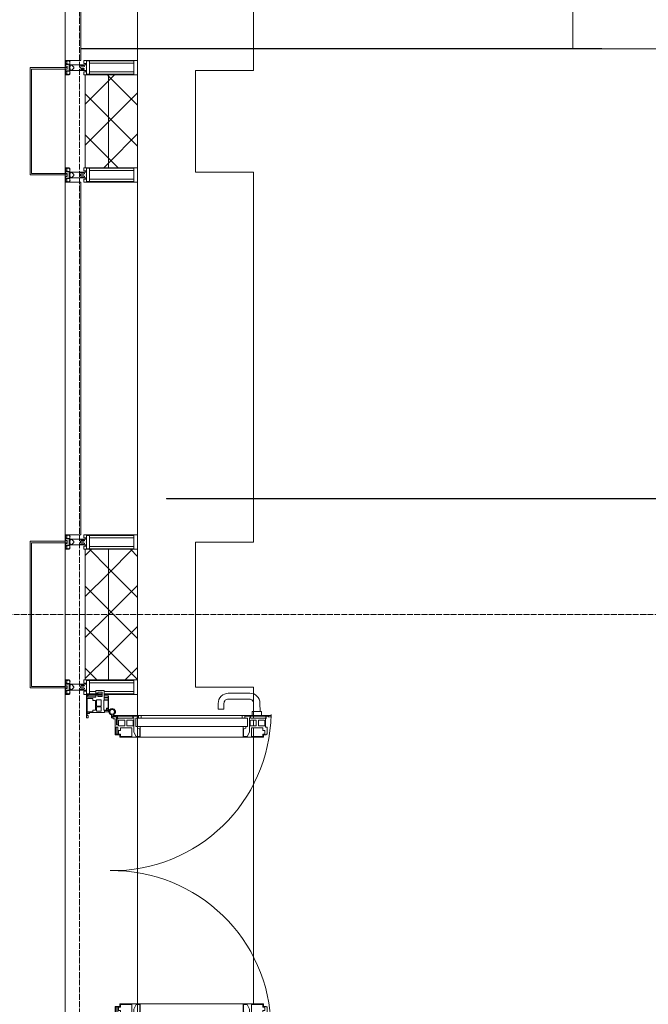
# Model space of a CAD drawing. Header units: millimetres. Extents: x 110168 to 197584, y 7718 to 235556.
# Tile 6 of 42: x 114944 to 117110, y 17457 to 20850. Entities that reach past the tile are written whole.
import ezdxf

# ---------------------------------------------------------------- set-up
doc = ezdxf.new("R2010")
doc.units = ezdxf.units.MM
doc.linetypes.add('ADSK_Линия сетки', pattern=[25, 20, -2.5, 0, -2.5])
doc.linetypes.add('Линия сетки', pattern=[25, 20, -2.5, 0, -2.5])
for name, color, linetype, lineweight in [('Двери', 7, 'Continuous', 18), ('Импосты витража', 7, 'Continuous', 18), ('Колонны', 7, 'Continuous', 18), ('Оси', 7, 'Continuous', 9), ('Панели витража', 7, 'Continuous', 18), ('Перекрытия', 7, 'Continuous', 18), ('Стены', 7, 'Continuous', 18), ('Стены разрез', 7, 'Continuous', 40), ('Стены штриховка', 7, 'Continuous', 40), ('Элементы узлов', 7, 'Continuous', 18)]:
    doc.layers.add(name, color=color, linetype=linetype, lineweight=lineweight)
pattern_1 = [(45, (0, 0), (-70.71068, 70.71068), []), (135, (0, 0), (-70.71068, -70.71068), [])]

# ---------------------------------------------------------------- blocks, each defined once
blk = doc.blocks.new('135_SLK_K4_AR_rvt-1-МКСС_К4_L26_87_900_')
at = {"layer": 'Перекрытия', "color": 253, "true_color": 0xaaaaaa}
for p, q in [((116849.8, 20750), (116849.8, 22250)), ((115749.8, 21950), (115749.8, 20675)), ((118850, 20750), (116849.8, 20750)), ((115749.8, 20675), (115549.8, 20675)), ((115549.8, 20675), (115549.8, 20325)), ((115549.8, 20325), (115749.8, 20325)), ((115749.8, 20325), (115749.8, 19050)), ((115749.8, 19050), (115549.8, 19050)), ((115549.8, 19050), (115549.8, 18550)), ((115549.8, 18550), (115749.8, 18550)), ((115749.8, 18550), (115749.8, 18452.5)), ((115749.8, 18450.4), (115749.8, 18443.4)), ((115749.8, 18436.4), (115749.8, 18416.5)), ((115749.8, 18410.1), (115749.8, 18379.4)), ((115749.8, 18377), (115749.8, 17458))]:
    blk.add_line(p, q, dxfattribs=at)
at = {"layer": 'Стены', "color": 253, "true_color": 0xaaaaaa}
for p, q in [((115155, 20750.4), (116950, 20750.4)), ((116950, 20749.6), (115155, 20749.6)), ((115749.8, 20750.4), (115350, 20750.4)), ((115350, 20749.6), (115749.8, 20749.6)), ((116950, 20750.4), (116849.8, 20750.4)), ((116950, 20749.6), (116950, 20750.4)), ((115749.8, 19200), (115450, 19200)), ((115450, 19200), (118850, 19200)), ((115450, 19199.2), (115450, 19200)), ((115450, 19199.2), (115450, 19200)), ((118850, 19199.2), (115450, 19199.2)), ((115450, 19199.2), (115749.8, 19199.2))]:
    blk.add_line(p, q, dxfattribs=at)
blk = doc.blocks.new('A_PAN_ALU_Door_Double - EXT_1_Double_EQ п-6_1-7495971-МКСС_К4_L26_87_900_')
at = {"layer": 'Двери', "color": 253, "lineweight": 5, "true_color": 0xaaaaaa}
for p, q in [((-535, 610.6), (-535, 710.1)), ((-535, 710.1), (-529.9, 710.1)), ((-535, 610.6), (-535, 710.1)), ((-535, 710.1), (-529.9, 710.1)), ((-532.9, 701.5), (-532.9, 693.6)), ((-531, 701.5), (-532.9, 701.5)), ((-532.9, 701.5), (-532.9, 693.6)), ((-531, 701.5), (-532.9, 701.5)), ((-532.9, 693.6), (-524.2, 693.6)), ((-532.9, 693.6), (-524.2, 693.6)), ((-532.9, 691.9), (-532.9, 639.4)), ((-525.9, 691.9), (-532.9, 691.9)), ((-532.9, 691.9), (-532.9, 639.4)), ((-525.9, 691.9), (-532.9, 691.9)), ((-531, 700.2), (-531, 701.5)), ((-531, 700.2), (-531, 701.5)), ((-529.9, 700.2), (-531, 700.2)), ((-529.9, 700.2), (-531, 700.2)), ((-529.9, 710.1), (-529.9, 700.2)), ((-529.9, 710.1), (-529.9, 700.2)), ((-525.9, 639.4), (-525.9, 691.9)), ((-525.9, 639.4), (-525.9, 691.9)), ((-524.2, 693.6), (-524.2, 690.6)), ((-524.2, 693.6), (-524.2, 690.6)), ((-524.2, 690.6), (-494.8, 690.6)), ((-524.2, 690.6), (-494.8, 690.6)), ((-517.3, 688.8), (-518.9, 686.1)), ((-517.3, 688.8), (-518.9, 686.1)), ((-518.9, 686.1), (-518.9, 667.1)), ((-518.9, 686.1), (-518.9, 667.1)), ((-499, 688.8), (-517.3, 688.8)), ((-499, 688.8), (-517.3, 688.8)), ((-499, 667.1), (-499, 688.8)), ((-499, 667.1), (-499, 688.8)), ((-494.8, 696.1), (-469.8, 696.1)), ((-494.8, 690.6), (-494.8, 696.1)), ((-494.8, 696.1), (-469.8, 696.1)), ((-494.8, 690.6), (-494.8, 696.1)), ((-482.5, 681.7), (-492.6, 681.7)), ((-482.5, 681.7), (-492.6, 681.7)), ((-492.6, 681.7), (-492.6, 642.2)), ((-492.6, 681.7), (-492.6, 642.2)), ((-482.4, 688.4), (-482.5, 681.7)), ((-482.4, 688.4), (-482.5, 681.7)), ((-470, 688.4), (-482.4, 688.4)), ((-470, 688.4), (-482.4, 688.4)), ((-470, 681.8), (-470, 688.4)), ((-470, 681.8), (-470, 688.4)), ((-461.9, 681.8), (-470, 681.8)), ((-461.9, 681.8), (-470, 681.8)), ((-469.8, 696.1), (-469.8, 693.1)), ((-469.8, 696.1), (-469.8, 693.1)), ((-469.8, 693.1), (-468.4, 693.1)), ((-469.8, 693.1), (-468.4, 693.1)), ((-468.4, 693.1), (-468.4, 683.5)), ((-468.4, 693.1), (-468.4, 683.5)), ((-468.4, 683.5), (-459.5, 683.5)), ((-468.4, 683.5), (-459.5, 683.5)), ((-461.9, 642.2), (-461.9, 681.8)), ((-461.9, 642.2), (-461.9, 681.8)), ((-459.5, 683.5), (-459.5, 613.6)), ((-459.5, 683.5), (-459.5, 613.6)), ((468.4, 683.5), (459.5, 683.5)), ((459.5, 683.5), (459.5, 613.6)), ((468.4, 683.5), (459.5, 683.5)), ((459.5, 683.5), (459.5, 613.6)), ((461.8, 642.2), (461.8, 681.8)), ((461.8, 681.8), (470, 681.8)), ((461.8, 642.2), (461.8, 681.8)), ((461.8, 681.8), (470, 681.8)), ((469.8, 693.1), (468.4, 693.1)), ((468.4, 693.1), (468.4, 683.5)), ((469.8, 693.1), (468.4, 693.1)), ((468.4, 693.1), (468.4, 683.5)), ((494.8, 696.1), (469.8, 696.1)), ((469.8, 696.1), (469.8, 693.1)), ((494.8, 696.1), (469.8, 696.1)), ((469.8, 696.1), (469.8, 693.1)), ((470, 681.8), (470, 688.4)), ((470, 688.4), (482.4, 688.4)), ((470, 681.8), (470, 688.4)), ((470, 688.4), (482.4, 688.4)), ((482.4, 688.4), (482.5, 681.7)), ((482.4, 688.4), (482.5, 681.7)), ((482.5, 681.7), (492.6, 681.7)), ((482.5, 681.7), (492.6, 681.7)), ((492.6, 681.7), (492.6, 642.2)), ((492.6, 681.7), (492.6, 642.2)), ((494.8, 690.6), (494.8, 696.1)), ((494.8, 690.6), (494.8, 696.1)), ((524.2, 690.6), (494.8, 690.6)), ((524.2, 690.6), (494.8, 690.6)), ((499, 667.1), (499, 688.8)), ((499, 688.8), (517.3, 688.8)), ((499, 667.1), (499, 688.8)), ((499, 688.8), (517.3, 688.8)), ((517.3, 688.8), (518.9, 686.1)), ((517.3, 688.8), (518.9, 686.1)), ((518.9, 686.1), (518.9, 667.1)), ((518.9, 686.1), (518.9, 667.1)), ((532.9, 693.6), (524.2, 693.6)), ((524.2, 693.6), (524.2, 690.6)), ((532.9, 693.6), (524.2, 693.6)), ((524.2, 693.6), (524.2, 690.6)), ((525.9, 639.4), (525.9, 691.9)), ((525.9, 691.9), (532.9, 691.9)), ((525.9, 639.4), (525.9, 691.9)), ((525.9, 691.9), (532.9, 691.9)), ((535, 710.1), (529.9, 710.1)), ((529.9, 710.1), (529.9, 700.2)), ((535, 710.1), (529.9, 710.1)), ((529.9, 710.1), (529.9, 700.2)), ((529.9, 700.2), (531, 700.2)), ((529.9, 700.2), (531, 700.2)), ((531, 700.2), (531, 701.5)), ((531, 701.5), (532.9, 701.5)), ((531, 700.2), (531, 701.5)), ((531, 701.5), (532.9, 701.5)), ((532.9, 701.5), (532.9, 693.6)), ((532.9, 701.5), (532.9, 693.6)), ((532.9, 691.9), (532.9, 639.4)), ((532.9, 691.9), (532.9, 639.4)), ((535, 610.6), (535, 710.1)), ((535, 610.6), (535, 710.1)), ((-518.9, 667.1), (-499, 667.1)), ((-518.9, 667.1), (-499, 667.1)), ((-518.9, 659.2), (-518.9, 640.2)), ((-499, 659.2), (-518.9, 659.2)), ((-518.9, 659.2), (-518.9, 640.2)), ((-499, 659.2), (-518.9, 659.2)), ((-499, 637.5), (-499, 659.2)), ((-499, 637.5), (-499, 659.2)), ((518.9, 667.1), (499, 667.1)), ((518.9, 667.1), (499, 667.1)), ((499, 659.2), (518.9, 659.2)), ((499, 637.5), (499, 659.2)), ((499, 659.2), (518.9, 659.2)), ((499, 637.5), (499, 659.2)), ((518.9, 659.2), (518.9, 640.2)), ((518.9, 659.2), (518.9, 640.2)), ((-535, 244.2), (-535, 628.6)), ((-532.9, 639.4), (-525.9, 639.4)), ((-532.9, 639.4), (-525.9, 639.4)), ((-532.9, 637.7), (-532.9, 619.7)), ((-526.6, 637.7), (-532.9, 637.7)), ((-532.9, 637.7), (-532.9, 619.7)), ((-526.6, 637.7), (-532.9, 637.7)), ((-532.9, 619.7), (-525.9, 619.7)), ((-532.9, 619.7), (-525.9, 619.7)), ((-526.6, 635.7), (-526.6, 637.7)), ((-526.6, 635.7), (-526.6, 637.7)), ((-477.6, 635.7), (-526.6, 635.7)), ((-477.6, 635.7), (-526.6, 635.7)), ((-525.9, 628.6), (-497.2, 628.6)), ((-525.9, 244.2), (-525.9, 628.6)), ((-525.9, 619.7), (-525.9, 610.6)), ((-525.9, 619.7), (-525.9, 610.6)), ((-518.9, 640.2), (-517.3, 637.5)), ((-518.9, 640.2), (-517.3, 637.5)), ((-517.3, 637.5), (-499, 637.5)), ((-517.3, 637.5), (-499, 637.5)), ((-497.2, 628.6), (-497.2, 244.2)), ((-497.2, 623.2), (-490.6, 623.2)), ((-497.2, 613.6), (-497.2, 623.2)), ((-497.2, 623.2), (-490.6, 623.2)), ((-497.2, 613.6), (-497.2, 623.2)), ((-459.5, 613.6), (-497.2, 613.6)), ((-459.5, 613.6), (-497.2, 613.6)), ((-492.6, 642.2), (-461.9, 642.2)), ((-492.6, 642.2), (-461.9, 642.2)), ((-490.6, 623.2), (-488.3, 617.1)), ((-490.6, 623.2), (-488.3, 617.1)), ((-488.3, 617.1), (-488.3, 615.1)), ((-488.3, 617.1), (-488.3, 615.1)), ((-488.3, 615.1), (-461.8, 615.1)), ((-488.3, 615.1), (-461.8, 615.1)), ((-461.8, 628.1), (-477.6, 635.7)), ((-461.8, 628.1), (-477.6, 635.7)), ((-461.8, 615.1), (-461.8, 628.1)), ((-461.8, 615.1), (-461.8, 628.1)), ((-459.5, 613.6), (-459.5, 259.2)), ((459.5, 613.6), (497.2, 613.6)), ((459.5, 613.6), (497.2, 613.6)), ((459.5, 613.6), (459.5, 259.2)), ((461.8, 628.1), (477.6, 635.7)), ((461.8, 628.1), (477.6, 635.7)), ((461.8, 615.1), (461.8, 628.1)), ((461.8, 615.1), (461.8, 628.1)), ((488.3, 615.1), (461.8, 615.1)), ((488.3, 615.1), (461.8, 615.1)), ((492.6, 642.2), (461.8, 642.2)), ((492.6, 642.2), (461.8, 642.2)), ((477.6, 635.7), (526.6, 635.7)), ((477.6, 635.7), (526.6, 635.7)), ((490.6, 623.2), (488.3, 617.1)), ((490.6, 623.2), (488.3, 617.1)), ((488.3, 617.1), (488.3, 615.1)), ((488.3, 617.1), (488.3, 615.1)), ((497.2, 623.2), (490.6, 623.2)), ((497.2, 623.2), (490.6, 623.2)), ((497.2, 628.6), (497.2, 244.2)), ((525.9, 628.6), (497.2, 628.6)), ((497.2, 613.6), (497.2, 623.2)), ((497.2, 613.6), (497.2, 623.2)), ((517.3, 637.5), (499, 637.5)), ((517.3, 637.5), (499, 637.5)), ((518.9, 640.2), (517.3, 637.5)), ((518.9, 640.2), (517.3, 637.5)), ((532.9, 639.4), (525.9, 639.4)), ((532.9, 639.4), (525.9, 639.4)), ((525.9, 244.2), (525.9, 628.6)), ((532.9, 619.7), (525.9, 619.7)), ((525.9, 619.7), (525.9, 610.6)), ((532.9, 619.7), (525.9, 619.7)), ((525.9, 619.7), (525.9, 610.6)), ((526.6, 635.7), (526.6, 637.7)), ((526.6, 637.7), (532.9, 637.7)), ((526.6, 635.7), (526.6, 637.7)), ((526.6, 637.7), (532.9, 637.7)), ((532.9, 637.7), (532.9, 619.7)), ((532.9, 637.7), (532.9, 619.7)), ((535, 244.2), (535, 628.6)), ((-525.9, 610.6), (-535, 610.6)), ((-525.9, 610.6), (-535, 610.6)), ((525.9, 610.6), (535, 610.6)), ((525.9, 610.6), (535, 610.6)), ((-535, 262.2), (-525.9, 262.2)), ((-535, 164.2), (-535, 262.2)), ((-532.9, 253.1), (-532.9, 235.1)), ((-525.9, 253.1), (-532.9, 253.1)), ((-525.9, 262.2), (-525.9, 253.1)), ((-525.9, 244.2), (-497.2, 244.2)), ((-497.2, 259.2), (-459.5, 259.2)), ((-497.2, 249.6), (-497.2, 259.2)), ((-490.6, 249.6), (-497.2, 249.6)), ((-488.3, 255.7), (-490.6, 249.6)), ((-488.3, 257.7), (-488.3, 255.7)), ((-461.8, 257.7), (-488.3, 257.7)), ((-477.6, 237), (-461.8, 244.7)), ((-461.8, 244.7), (-461.8, 257.7)), ((-459.5, 259.2), (-459.5, 189.3)), ((497.2, 259.2), (459.5, 259.2)), ((459.5, 259.2), (459.5, 189.3)), ((461.8, 244.7), (461.8, 257.7)), ((461.8, 257.7), (488.3, 257.7)), ((477.6, 237), (461.8, 244.7)), ((488.3, 257.7), (488.3, 255.7)), ((488.3, 255.7), (490.6, 249.6)), ((490.6, 249.6), (497.2, 249.6)), ((497.2, 249.6), (497.2, 259.2)), ((525.9, 244.2), (497.2, 244.2)), ((535, 262.2), (525.9, 262.2)), ((525.9, 262.2), (525.9, 253.1)), ((525.9, 253.1), (532.9, 253.1)), ((532.9, 253.1), (532.9, 235.1)), ((535, 164.2), (535, 262.2)), ((-532.9, 235.1), (-526.6, 235.1)), ((-532.9, 233.4), (-532.9, 180.9)), ((-525.9, 233.4), (-532.9, 233.4)), ((-526.6, 237), (-477.6, 237)), ((-526.6, 235.1), (-526.6, 237)), ((-525.9, 180.9), (-525.9, 233.4)), ((-517.3, 235.3), (-518.9, 232.6)), ((-518.9, 232.6), (-518.9, 213.6)), ((-518.9, 213.6), (-499, 213.6)), ((-518.9, 205.7), (-518.9, 186.7)), ((-499, 205.7), (-518.9, 205.7)), ((-499, 235.3), (-517.3, 235.3)), ((-499, 213.6), (-499, 235.3)), ((-499, 184), (-499, 205.7)), ((-492.6, 230.6), (-492.6, 191)), ((-461.9, 230.6), (-492.6, 230.6)), ((-461.9, 191), (-461.9, 230.6)), ((461.8, 191), (461.8, 230.6)), ((461.8, 230.6), (492.6, 230.6)), ((526.6, 237), (477.6, 237)), ((492.6, 230.6), (492.6, 191)), ((499, 213.6), (499, 235.3)), ((499, 235.3), (517.3, 235.3)), ((518.9, 213.6), (499, 213.6)), ((499, 205.7), (518.9, 205.7)), ((499, 184), (499, 205.7)), ((517.3, 235.3), (518.9, 232.6)), ((518.9, 232.6), (518.9, 213.6)), ((518.9, 205.7), (518.9, 186.7)), ((525.9, 233.4), (532.9, 233.4)), ((525.9, 180.9), (525.9, 233.4)), ((526.6, 235.1), (526.6, 237)), ((532.9, 235.1), (526.6, 235.1)), ((532.9, 233.4), (532.9, 180.9)), ((-532.9, 180.9), (-525.9, 180.9)), ((-532.9, 179.2), (-532.9, 164.2)), ((-524.2, 179.2), (-532.9, 179.2)), ((-529.9, 164.2), (-529.9, 174.5)), ((-526.8, 177.5), (-502.6, 177.5)), ((-524.2, 182.2), (-524.2, 179.2)), ((-502.6, 182.2), (-524.2, 182.2)), ((-523.7, 173.3), (-523.7, 165.6)), ((-468.4, 173.3), (-523.7, 173.3)), ((-518.9, 186.7), (-517.3, 184)), ((-517.3, 184), (-499, 184)), ((-502.6, 177.5), (-502.6, 182.2)), ((-494.8, 182.2), (-494.8, 176.7)), ((-469.8, 182.2), (-494.8, 182.2)), ((-494.8, 176.7), (-469.8, 176.7)), ((-492.6, 191), (-482.5, 191)), ((-482.5, 191), (-482.4, 184.4)), ((-482.4, 184.4), (-470, 184.4)), ((-470, 191), (-461.9, 191)), ((-470, 184.4), (-470, 191)), ((-469.8, 176.7), (-469.8, 182.2)), ((-468.4, 189.3), (-468.4, 173.3)), ((-459.5, 189.3), (-468.4, 189.3)), ((459.5, 189.3), (468.4, 189.3)), ((470, 191), (461.8, 191)), ((468.4, 189.3), (468.4, 173.3)), ((468.4, 173.3), (523.7, 173.3)), ((469.8, 182.2), (494.8, 182.2)), ((469.8, 176.7), (469.8, 182.2)), ((494.8, 176.7), (469.8, 176.7)), ((470, 184.4), (470, 191)), ((482.4, 184.4), (470, 184.4)), ((482.5, 191), (482.4, 184.4)), ((492.6, 191), (482.5, 191)), ((494.8, 182.2), (494.8, 176.7)), ((517.3, 184), (499, 184)), ((502.6, 177.5), (502.6, 182.2)), ((502.6, 182.2), (524.2, 182.2)), ((526.8, 177.5), (502.6, 177.5)), ((518.9, 186.7), (517.3, 184)), ((523.7, 173.3), (523.7, 165.6)), ((524.2, 182.2), (524.2, 179.2)), ((524.2, 179.2), (532.9, 179.2)), ((532.9, 180.9), (525.9, 180.9)), ((529.9, 164.2), (529.9, 174.5)), ((532.9, 179.2), (532.9, 164.2)), ((-526.4, 160.7), (-536.6, 160.7)), ((-532.9, 164.2), (-529.9, 164.2)), ((-526.4, 165.6), (-526.4, 160.7)), ((-523.7, 165.6), (-526.4, 165.6)), ((523.7, 165.6), (526.4, 165.6)), ((526.4, 165.6), (526.4, 160.7)), ((526.4, 160.7), (536.6, 160.7)), ((532.9, 164.2), (529.9, 164.2))]:
    blk.add_line(p, q, dxfattribs=at)
at = {"layer": 'Двери', "lineweight": 5}
for p, q in [((-548.9, 672.9), (-577.7, 671.9)), ((-575.8, 650), (-548.9, 649)), ((-548.9, 674.8), (-548.9, 647.2)), ((-534.9, 677.3), (-546.4, 677.3)), ((-546.4, 644.8), (-534.9, 644.8)), ((534.9, 677.3), (546.4, 677.3)), ((546.4, 644.8), (534.9, 644.8)), ((548.9, 674.8), (548.9, 647.2)), ((548.9, 672.9), (577.7, 671.9)), ((575.8, 650), (548.9, 649)), ((-611.4, 636.9), (-611.4, 562.8)), ((-591.4, 562.8), (-591.4, 635)), ((591.4, 562.8), (591.4, 635)), ((611.4, 636.9), (611.4, 562.8)), ((-556.4, 547.8), (-576.4, 547.8)), ((-556.4, 527.8), (-556.4, 547.8)), ((556.4, 527.8), (556.4, 547.8)), ((556.4, 547.8), (576.3, 547.8)), ((-576.4, 527.8), (-556.4, 527.8)), ((576.3, 527.8), (556.4, 527.8))]:
    blk.add_line(p, q, dxfattribs=at)
at = {"layer": 'Двери', "color": 254, "lineweight": 5, "true_color": 0xd4d4d4}
for centre, start, end in [((-547.5, 162.6), 359.2653, 89.0204), ((547.5, 162.6), 90.9796, 180.7347)]:
    blk.add_arc(centre, 547.5, start, end, dxfattribs=at)
at = {"layer": 'Двери', "lineweight": 5}
for centre, radius, start, end in [((-576.4, 636.9), 35, 92.1945, 180), ((-576.4, 635), 15, 87.8056, 180), ((-546.4, 674.8), 2.5, 90, 180), ((-546.4, 647.2), 2.5, 180, 270), ((546.4, 674.8), 2.5, 360, 90), ((546.4, 647.2), 2.5, 270, 360), ((576.3, 635), 15, 0, 92.1944), ((576.3, 636.9), 35, 360, 87.8055), ((-576.4, 562.8), 35, 180, 270), ((-576.4, 562.8), 15, 180, 270), ((576.3, 562.8), 35, 270, 360), ((576.3, 562.8), 15, 270, 360)]:
    blk.add_arc(centre, radius, start, end, dxfattribs=at)
at = {"layer": 'Двери', "color": 253, "lineweight": 5, "true_color": 0xaaaaaa}
for centre, radius, start, end in [((-547.5, 162.7), 11, 16.047, 350.0284), ((-547.5, 162.6), 8, 90, 270), ((-547.5, 162.6), 8, 270, 90), ((-526.8, 174.5), 3, 90, 180), ((526.8, 174.5), 3, 360, 90), ((547.5, 162.7), 11, 189.9716, 163.953), ((547.5, 162.6), 8, 90, 270), ((547.5, 162.6), 8, 270, 90), ((-535, 166.3), 2.03, 196.0721, 270), ((535, 166.3), 2.03, 270, 343.9279)]:
    blk.add_arc(centre, radius, start, end, dxfattribs=at)
at = {"layer": 'Панели витража', "color": 253, "lineweight": 5, "true_color": 0xaaaaaa}
for p, q in [((-551.5, 150), (-602.5, 150)), ((-602.5, 150), (-602.5, 148.5)), ((-602.5, 148.5), (-597.1, 148.5)), ((-602.5, 148.5), (-602.5, 135.1)), ((-597.1, 148.5), (-597.1, 135.1)), ((-595.5, 134.5), (-595.5, 148.2)), ((-595.5, 148.2), (-588.5, 148.2)), ((-588.5, 148.2), (-588.5, 134.5)), ((-587.1, 134.2), (-587.1, 148.4)), ((-587.1, 148.4), (-560.1, 148.4)), ((-560.1, 148.4), (-560.1, 142.8)), ((-560.1, 142.8), (-553.1, 142.8)), ((-558.8, 148.7), (-552.8, 148.7)), ((-558.8, 144.4), (-558.8, 148.7)), ((-552.8, 144.4), (-558.8, 144.4)), ((-553.1, 142.8), (-553.1, 134.2)), ((-552.8, 148.7), (-552.8, 144.4)), ((-551.5, 136.5), (-551.5, 150)), ((-547.5, 150), (-551.5, 150)), ((-544.5, 136.5), (-551.5, 136.5)), ((-547.5, 136.5), (-547.5, 150)), ((-544.5, 84.8), (-544.5, 136.5)), ((551.5, 136.5), (544.5, 136.5)), ((544.5, 136.5), (544.5, 84.8)), ((547.5, 150), (547.5, 136.5)), ((551.5, 150), (547.5, 150)), ((602.5, 150), (551.5, 150)), ((551.5, 150), (551.5, 136.5)), ((552.8, 144.4), (552.8, 148.7)), ((552.8, 148.7), (558.8, 148.7)), ((558.8, 144.4), (552.8, 144.4)), ((553.1, 134.2), (553.1, 142.8)), ((553.1, 142.8), (560.1, 142.8)), ((558.8, 148.7), (558.8, 144.4)), ((560.1, 142.8), (560.1, 148.4)), ((560.1, 148.4), (587.1, 148.4)), ((587.1, 148.4), (587.1, 134.2)), ((588.5, 148.2), (595.5, 148.2)), ((588.5, 134.5), (588.5, 148.2)), ((595.5, 148.2), (595.5, 134.5)), ((597.1, 135.1), (597.1, 148.5)), ((597.1, 148.5), (602.5, 148.5)), ((602.5, 148.5), (602.5, 150)), ((602.5, 135.1), (602.5, 148.5)), ((-597.1, 135.1), (-620.5, 135.1)), ((-620.5, 135.1), (-620.5, 106.6)), ((-620.5, 106.6), (-611.5, 106.6)), ((-615.4, 113.4), (-615.4, 128.4)), ((-615.4, 128.4), (-600.4, 128.4)), ((-600.4, 113.4), (-615.4, 113.4)), ((-611.5, 106.6), (-611.5, 110.1)), ((-611.5, 110.1), (-604.5, 110.1)), ((-604.5, 110.1), (-604.5, 106.6)), ((-604.5, 106.6), (-597.5, 106.6)), ((-602.5, 128.4), (-602.5, 113.4)), ((-602.5, 106.6), (-602.5, 76.7)), ((-600.4, 128.4), (-600.4, 113.4)), ((-597.5, 106.6), (-597.5, 76.7)), ((-588.5, 134.5), (-595.5, 134.5)), ((-589.1, 108.8), (-589.1, 125)), ((-589.1, 125), (-566.4, 125)), ((-566.4, 108.8), (-589.1, 108.8)), ((-553.1, 134.2), (-587.1, 134.2)), ((-586.5, 95.5), (-586.5, 105)), ((-586.5, 105), (-553.3, 105)), ((-566.4, 125), (-566.4, 108.8)), ((-564.2, 108.8), (-564.2, 125)), ((-564.2, 125), (-549.9, 125)), ((-549.9, 108.8), (-564.2, 108.8)), ((-553.3, 105), (-553.3, 95.5)), ((-549.9, 125), (-549.9, 108.8)), ((549.9, 125), (564.2, 125)), ((549.9, 108.8), (549.9, 125)), ((564.2, 108.8), (549.9, 108.8)), ((587.1, 134.2), (553.1, 134.2)), ((553.3, 95.5), (553.3, 105)), ((553.3, 105), (586.5, 105)), ((564.2, 125), (564.2, 108.8)), ((566.4, 125), (589.1, 125)), ((566.4, 108.8), (566.4, 125)), ((589.1, 108.8), (566.4, 108.8)), ((586.5, 105), (586.5, 95.5)), ((595.5, 134.5), (588.5, 134.5)), ((589.1, 125), (589.1, 108.8)), ((620.5, 135.1), (597.1, 135.1)), ((597.5, 76.7), (597.5, 106.6)), ((597.5, 106.6), (604.5, 106.6)), ((600.4, 128.4), (615.4, 128.4)), ((600.4, 113.4), (600.4, 128.4)), ((615.4, 113.4), (600.4, 113.4)), ((602.5, 113.4), (602.5, 128.4)), ((602.5, 76.7), (602.5, 106.6)), ((604.5, 106.6), (604.5, 110.1)), ((604.5, 110.1), (611.5, 110.1)), ((611.5, 110.1), (611.5, 106.6)), ((611.5, 106.6), (620.5, 106.6)), ((615.4, 128.4), (615.4, 113.4)), ((620.5, 106.6), (620.5, 135.1)), ((-604, 79.5), (-605.5, 79.5)), ((-605.5, 79.5), (-605.5, 74.5)), ((-605.5, 74.5), (-526.5, 74.5)), ((-604, 76.7), (-604, 79.5)), ((-597.5, 76.7), (-604, 76.7)), ((-593.7, 76.3), (-593.7, 95.5)), ((-593.7, 95.5), (-586.5, 95.5)), ((-543.2, 76.3), (-593.7, 76.3)), ((-553.3, 95.5), (-547, 95.5)), ((-547.5, 76.2), (-547.5, 95.5)), ((-547, 95.5), (-547, 89)), ((-547, 89), (-546.2, 88.2)), ((-546.2, 88.2), (-546.2, 83.1)), ((-546.2, 83.1), (-543.2, 83.1)), ((-541.5, 84.8), (-544.5, 84.8)), ((-543.2, 83.1), (-543.2, 76.3)), ((-541.5, 76.5), (-541.5, 84.8)), ((-535.1, 76.5), (-541.5, 76.5)), ((-526.5, 79.5), (-535.1, 79.5)), ((-535.1, 79.5), (-535.1, 76.5)), ((-526.5, 74.5), (-526.5, 79.5)), ((535.1, 79.5), (526.5, 79.5)), ((526.5, 79.5), (526.5, 74.5)), ((526.5, 74.5), (605.5, 74.5)), ((535.1, 76.5), (535.1, 79.5)), ((541.5, 76.5), (535.1, 76.5)), ((544.5, 84.8), (541.5, 84.8)), ((541.5, 84.8), (541.5, 76.5)), ((543.2, 76.3), (543.2, 83.1)), ((543.2, 83.1), (546.2, 83.1)), ((593.7, 76.3), (543.2, 76.3)), ((546.2, 88.2), (547, 89)), ((546.2, 83.1), (546.2, 88.2)), ((547, 89), (547, 95.5)), ((547, 95.5), (553.3, 95.5)), ((547.5, 95.5), (547.5, 76.2)), ((586.5, 95.5), (593.7, 95.5)), ((593.7, 95.5), (593.7, 76.3)), ((604, 76.7), (597.5, 76.7)), ((605.5, 79.5), (604, 79.5)), ((604, 79.5), (604, 76.7)), ((605.5, 74.5), (605.5, 79.5))]:
    blk.add_line(p, q, dxfattribs=at)
blk = doc.blocks.new('Rectangular Mullion - R_StandardFrame_50Wx250H-5814808-МКСС_К4_L26_87_900_')
at = {"layer": 'Импосты витража', "color": 253, "lineweight": 5, "true_color": 0xaaaaaa}
for p, q in [((115100, 21952.5), (115100, 22447.5)), ((115350, 22425), (115350, 22450)), ((115350, 21950), (115350, 21975))]:
    blk.add_line(p, q, dxfattribs=at)
blk = doc.blocks.new('Rectangular Mullion - 50Wx250H-2623690-МКСС_К4_L26_87_900_')
at = {"layer": 'Элементы узлов', "color": 253, "lineweight": 5, "true_color": 0xaaaaaa}
for p, q in [((-25, 65.2), (-25, 250)), ((-25, 250), (0, 250)), ((25, 250), (0, 250)), ((25, 65.2), (25, 250)), ((-23, 237.3), (0, 237.3)), ((-23, 237.3), (-23, 73.6)), ((-14.9, 84), (-14.9, 237.3)), ((23, 237.3), (0, 237.3)), ((14.9, 84), (14.9, 237.3)), ((23, 237.3), (23, 73.6)), ((0, 84), (-23, 84)), ((-0.5, 73.6), (-23, 73.6)), ((-14, 71.3), (-14, 65.2)), ((-10, 71.3), (-14, 71.3)), ((-10, 53), (-10, 71.3)), ((0, 84), (23, 84)), ((0.5, 73.6), (23, 73.6)), ((10, 71.3), (14, 71.3)), ((10, 53), (10, 71.3)), ((14, 71.3), (14, 65.2)), ((-14, 65.2), (-25, 65.2)), ((-8.7, 53), (-10, 53)), ((-10, 53), (-10, 17)), ((-8.7, 53), (-7, 54.7)), ((-7, 65.2), (-5.9, 67.3)), ((-7, 65.2), (-7, 54.7)), ((-4.1, 67.3), (-5.9, 67.3)), ((-4.1, 67.3), (-2.9, 65.1)), ((-2.9, 65.1), (-2.9, 54.6)), ((-1.3, 53), (-2.9, 54.6)), ((0, 53), (-1.3, 53)), ((0, 53), (1.3, 53)), ((1.3, 53), (2.9, 54.6)), ((4.1, 67.3), (2.9, 65.1)), ((2.9, 65.1), (2.9, 54.6)), ((4.1, 67.3), (5.9, 67.3)), ((7, 65.2), (5.9, 67.3)), ((7, 65.2), (7, 54.7)), ((8.7, 53), (7, 54.7)), ((8.7, 53), (10, 53)), ((10, 53), (10, 17)), ((14, 65.2), (25, 65.2)), ((-23.8, 14.6), (-25, 14.2)), ((-25, 0), (-25, 14.2)), ((-22.3, 17), (-23.8, 17)), ((-23.8, 17), (-23.8, 14.6)), ((-22.5, 10.6), (-23.8, 14.6)), ((-22.5, 10.6), (-23.7, 9.9)), ((-23.7, 1.3), (-23.7, 9.9)), ((-23.7, 1.3), (-11.8, 1.3)), ((-23.2, 10.2), (-22.5, 8)), ((-22.5, 8), (-22.5, 4.5)), ((-21.3, 4.5), (-22.5, 4.5)), ((-22.3, 17), (-22.3, 16)), ((-22.3, 16), (-21.3, 16)), ((-19, 17.6), (-21.3, 16)), ((-21.3, 4.5), (-21.3, 6.5)), ((-21.3, 6.5), (-14.2, 6.5)), ((-18.4, 16.6), (-19, 17.6)), ((-7.4, 16.6), (-18.4, 16.6)), ((-14.2, 6.5), (-14.2, 4.5)), ((-13.2, 4.5), (-14.2, 4.5)), ((-13.2, 4.5), (-12.2, 7.2)), ((-12.7, 7.6), (-11.3, 11.4)), ((-12.7, 7.6), (-11.8, 6.9)), ((-12.2, 9), (-12.2, 14.8)), ((-12.2, 14.8), (0, 14.8)), ((-11.8, 1.3), (-11.8, 6.9)), ((-10.5, 11.2), (-11.3, 11.4)), ((-10.5, 1.5), (-10.5, 11.2)), ((-4.8, 1.5), (-10.5, 1.5)), ((-10, 17), (-7.5, 17)), ((-8.5, 23), (-1.5, 30)), ((-8.5, 18.5), (-8.5, 23)), ((-7.5, 18.5), (-8.5, 18.5)), ((-7.5, 17), (-7.5, 18.5)), ((-7.4, 18), (-7.4, 16.6)), ((-2.6, 18), (-7.4, 18)), ((0, 8), (-4.8, 8)), ((-4.8, 1.5), (-4.8, 8)), ((-2.6, 18), (-2.6, 16.8)), ((-2.6, 16.8), (0, 16.8)), ((-1.5, 30), (0, 30)), ((1.5, 30), (0, 30)), ((2.6, 16.8), (0, 16.8)), ((0, 14.8), (0, 16.8)), ((0, 14.8), (0, 16.8)), ((12.2, 14.8), (0, 14.8)), ((0, 0), (0, 8)), ((0, 8), (4.8, 8)), ((0, 0), (0, 8)), ((8.5, 23), (1.5, 30)), ((2.6, 18), (2.6, 16.8)), ((2.6, 18), (7.4, 18)), ((4.8, 1.5), (4.8, 8)), ((4.8, 1.5), (10.5, 1.5)), ((7.4, 18), (7.4, 16.6)), ((7.4, 16.6), (18.4, 16.6)), ((7.5, 18.5), (8.5, 18.5)), ((7.5, 17), (7.5, 18.5)), ((10, 17), (7.5, 17)), ((8.5, 18.5), (8.5, 23)), ((10.5, 11.2), (11.3, 11.4)), ((10.5, 1.5), (10.5, 11.2)), ((12.7, 7.6), (11.3, 11.4)), ((12.7, 7.6), (11.8, 6.9)), ((11.8, 1.3), (11.8, 6.9)), ((23.7, 1.3), (11.8, 1.3)), ((12.2, 9), (12.2, 14.8)), ((13.2, 4.5), (12.2, 7.2)), ((13.2, 4.5), (14.2, 4.5)), ((21.3, 6.5), (14.2, 6.5)), ((14.2, 6.5), (14.2, 4.5)), ((18.4, 16.6), (19, 17.6)), ((19, 17.6), (21.3, 16)), ((22.3, 16), (21.3, 16)), ((21.3, 4.5), (21.3, 6.5)), ((21.3, 4.5), (22.5, 4.5)), ((22.3, 17), (22.3, 16)), ((22.3, 17), (23.8, 17)), ((22.5, 10.6), (23.8, 14.6)), ((22.5, 10.6), (23.7, 9.9)), ((23.2, 10.2), (22.5, 8)), ((22.5, 8), (22.5, 4.5)), ((23.7, 1.3), (23.7, 9.9)), ((23.8, 17), (23.8, 14.6)), ((23.8, 14.6), (25, 14.2)), ((25, 0), (25, 14.2)), ((-25, 0), (0, 0)), ((25, 0), (0, 0))]:
    blk.add_line(p, q, dxfattribs=at)
for centre, start, end in [((-0.5, 73.1), 360, 90), ((0.5, 73.1), 90, 180)]:
    blk.add_arc(centre, 0.5, start, end, dxfattribs=at)
blk = doc.blocks.new('Rectangular Mullion - 50Wx250H-V43-МКСС_К4_L26_87_900_')
at = {"layer": 'Элементы узлов', "color": 253, "lineweight": 5, "true_color": 0xaaaaaa}
for p, q in [((-25, 65.2), (-25, 250)), ((-25, 250), (0, 250)), ((25, 250), (0, 250)), ((25, 135.1), (25, 250)), ((-23, 237.3), (0, 237.3)), ((-23, 237.3), (-23, 73.6)), ((-14.9, 84), (-14.9, 237.3)), ((23, 237.3), (0, 237.3)), ((14.9, 135.1), (14.9, 237.3)), ((23, 237.3), (23, 135.1)), ((14.9, 84), (14.9, 106.6)), ((23, 128.4), (23, 113.4)), ((23, 110.1), (23, 73.6)), ((25, 113.4), (25, 128.4)), ((25, 65.2), (25, 110.1)), ((0, 84), (-23, 84)), ((-0.5, 73.6), (-23, 73.6)), ((-14, 71.3), (-14, 65.2)), ((-10, 71.3), (-14, 71.3)), ((-10, 53), (-10, 71.3)), ((0, 84), (23, 84)), ((0.5, 73.6), (23, 73.6)), ((10, 71.3), (14, 71.3)), ((10, 53), (10, 71.3)), ((14, 71.3), (14, 65.2)), ((-14, 65.2), (-25, 65.2)), ((-8.7, 53), (-10, 53)), ((-10, 53), (-10, 17)), ((-8.7, 53), (-7, 54.7)), ((-7, 65.2), (-5.9, 67.3)), ((-7, 65.2), (-7, 54.7)), ((-4.1, 67.3), (-5.9, 67.3)), ((-4.1, 67.3), (-2.9, 65.1)), ((-2.9, 65.1), (-2.9, 54.6)), ((-1.3, 53), (-2.9, 54.6)), ((0, 53), (-1.3, 53)), ((0, 53), (1.3, 53)), ((1.3, 53), (2.9, 54.6)), ((4.1, 67.3), (2.9, 65.1)), ((2.9, 65.1), (2.9, 54.6)), ((4.1, 67.3), (5.9, 67.3)), ((7, 65.2), (5.9, 67.3)), ((7, 65.2), (7, 54.7)), ((8.7, 53), (7, 54.7)), ((8.7, 53), (10, 53)), ((10, 53), (10, 17)), ((14, 65.2), (25, 65.2)), ((-23.8, 14.6), (-25, 14.2)), ((-25, 0), (-25, 14.2)), ((-22.3, 17), (-23.8, 17)), ((-23.8, 17), (-23.8, 14.6)), ((-22.5, 10.6), (-23.8, 14.6)), ((-22.5, 10.6), (-23.7, 9.9)), ((-23.7, 1.3), (-23.7, 9.9)), ((-23.7, 1.3), (-11.8, 1.3)), ((-23.2, 10.2), (-22.5, 8)), ((-22.5, 8), (-22.5, 4.5)), ((-21.3, 4.5), (-22.5, 4.5)), ((-22.3, 17), (-22.3, 16)), ((-22.3, 16), (-21.3, 16)), ((-19, 17.6), (-21.3, 16)), ((-21.3, 4.5), (-21.3, 6.5)), ((-21.3, 6.5), (-14.2, 6.5)), ((-18.4, 16.6), (-19, 17.6)), ((-7.4, 16.6), (-18.4, 16.6)), ((-14.2, 6.5), (-14.2, 4.5)), ((-13.2, 4.5), (-14.2, 4.5)), ((-13.2, 4.5), (-12.2, 7.2)), ((-12.7, 7.6), (-11.3, 11.4)), ((-12.7, 7.6), (-11.8, 6.9)), ((-12.2, 9), (-12.2, 14.8)), ((-12.2, 14.8), (0, 14.8)), ((-11.8, 1.3), (-11.8, 6.9)), ((-10.5, 11.2), (-11.3, 11.4)), ((-10.5, 1.5), (-10.5, 11.2)), ((-4.8, 1.5), (-10.5, 1.5)), ((-10, 17), (-7.5, 17)), ((-8.5, 23), (-1.5, 30)), ((-8.5, 18.5), (-8.5, 23)), ((-7.5, 18.5), (-8.5, 18.5)), ((-7.5, 17), (-7.5, 18.5)), ((-7.4, 18), (-7.4, 16.6)), ((-2.6, 18), (-7.4, 18)), ((0, 8), (-4.8, 8)), ((-4.8, 1.5), (-4.8, 8)), ((-2.6, 18), (-2.6, 16.8)), ((-2.6, 16.8), (0, 16.8)), ((-1.5, 30), (0, 30)), ((1.5, 30), (0, 30)), ((2.6, 16.8), (0, 16.8)), ((0, 14.8), (0, 16.8)), ((0, 14.8), (0, 16.8)), ((12.2, 14.8), (0, 14.8)), ((0, 0), (0, 8)), ((0, 8), (4.8, 8)), ((0, 0), (0, 8)), ((8.5, 23), (1.5, 30)), ((2.6, 18), (2.6, 16.8)), ((2.6, 18), (7.4, 18)), ((4.8, 1.5), (4.8, 8)), ((4.8, 1.5), (10.5, 1.5)), ((7.4, 18), (7.4, 16.6)), ((7.4, 16.6), (18.4, 16.6)), ((7.5, 18.5), (8.5, 18.5)), ((7.5, 17), (7.5, 18.5)), ((10, 17), (7.5, 17)), ((8.5, 18.5), (8.5, 23)), ((10.5, 11.2), (11.3, 11.4)), ((10.5, 1.5), (10.5, 11.2)), ((12.7, 7.6), (11.3, 11.4)), ((12.7, 7.6), (11.8, 6.9)), ((11.8, 1.3), (11.8, 6.9)), ((23.7, 1.3), (11.8, 1.3)), ((12.2, 9), (12.2, 14.8)), ((13.2, 4.5), (12.2, 7.2)), ((13.2, 4.5), (14.2, 4.5)), ((21.3, 6.5), (14.2, 6.5)), ((14.2, 6.5), (14.2, 4.5)), ((18.4, 16.6), (19, 17.6)), ((19, 17.6), (21.3, 16)), ((22.3, 16), (21.3, 16)), ((21.3, 4.5), (21.3, 6.5)), ((21.3, 4.5), (22.5, 4.5)), ((22.3, 17), (22.3, 16)), ((22.3, 17), (23.8, 17)), ((22.5, 10.6), (23.8, 14.6)), ((22.5, 10.6), (23.7, 9.9)), ((23.2, 10.2), (22.5, 8)), ((22.5, 8), (22.5, 4.5)), ((23.7, 1.3), (23.7, 9.9)), ((23.8, 17), (23.8, 14.6)), ((23.8, 14.6), (25, 14.2)), ((25, 0), (25, 14.2)), ((-25, 0), (0, 0)), ((25, 0), (0, 0))]:
    blk.add_line(p, q, dxfattribs=at)
for centre, start, end in [((-0.5, 73.1), 360, 90), ((0.5, 73.1), 90, 180)]:
    blk.add_arc(centre, 0.5, start, end, dxfattribs=at)
blk = doc.blocks.new('System Panel - A_PAN_Glass-7493421-МКСС_К4_L26_87_900_')
at = {"layer": 'Панели витража', "color": 253, "lineweight": 5, "true_color": 0xaaaaaa}
for p, q in [((607.5, 55), (-607.5, 55)), ((-607.5, 55), (-607.5, 0)), ((607.5, 0), (607.5, 55)), ((-607.5, 0), (607.5, 0))]:
    blk.add_line(p, q, dxfattribs=at)
blk = doc.blocks.new('Rectangular Mullion - R_StandardFrame_50Wx250H-V45-МКСС_К4_L26_87_900_')
at = {"layer": 'Импосты витража', "color": 253, "lineweight": 5, "true_color": 0xaaaaaa}
for p, q in [((115100, 27820), (115100, 28180)), ((115350, 28160), (115350, 28185)), ((115350, 27815), (115350, 27840))]:
    blk.add_line(p, q, dxfattribs=at)
blk = doc.blocks.new('System Panel - A_PAN_Glass-7492433-МКСС_К4_L26_87_900_')
at = {"layer": 'Панели витража', "color": 253, "lineweight": 5, "true_color": 0xaaaaaa}
for p, q in [((607.5, 55), (-607.5, 55)), ((-607.5, 55), (-607.5, 0)), ((607.5, 0), (607.5, 55)), ((-607.5, 0), (607.5, 0))]:
    blk.add_line(p, q, dxfattribs=at)
blk = doc.blocks.new('Rectangular Mullion - R_StandardFrame_50Wx250H-V46-МКСС_К4_L26_87_900_')
at = {"layer": 'Импосты витража', "color": 253, "lineweight": 5, "true_color": 0xaaaaaa}
for p, q in [((115100, 21925), (115100, 21947.5)), ((115350, 20685), (115350, 21950)), ((115100, 20685), (115100, 20710))]:
    blk.add_line(p, q, dxfattribs=at)
blk = doc.blocks.new('Rectangular Mullion - R_StandardFrame_50Wx250H-5822618-МКСС_К4_L26_87_900_')
at = {"layer": 'Импосты витража', "color": 253, "lineweight": 5, "true_color": 0xaaaaaa}
for p, q in [((115100, 27790), (115100, 27815)), ((115350, 26550), (115350, 27815)), ((115100, 26552.5), (115100, 26575))]:
    blk.add_line(p, q, dxfattribs=at)
blk = doc.blocks.new('A_SLK_PAN_Type1 - Прямой тип панели-6537346-МКСС_К4_L26_87_900_')
at = {"layer": 'Колонны', "lineweight": 5}
for p, q in [((-252.5, 120), (252.5, 120)), ((-252.5, 0), (-252.5, 120)), ((-247.5, 115), (-247.5, 0)), ((247.5, 115), (-247.5, 115)), ((247.5, 0), (247.5, 115)), ((252.5, 120), (252.5, 0)), ((-247.5, 0), (-252.5, 0)), ((252.5, 0), (247.5, 0))]:
    blk.add_line(p, q, dxfattribs=at)
blk = doc.blocks.new('A_SLK_PAN_Type1 - Прямой тип панели-6537266-МКСС_К4_L26_87_900_')
at = {"layer": 'Колонны', "lineweight": 5}
for p, q in [((-185, 120), (185, 120)), ((-185, 0), (-185, 120)), ((-180, 115), (-180, 0)), ((180, 115), (-180, 115)), ((180, 0), (180, 115)), ((185, 120), (185, 0)), ((-180, 0), (-185, 0)), ((185, 0), (180, 0))]:
    blk.add_line(p, q, dxfattribs=at)
blk = doc.blocks.new('Rectangular Mullion - R_StandardFrame_50Wx250H-5822554-МКСС_К4_L26_87_900_')
at = {"layer": 'Импосты витража', "color": 253, "lineweight": 5, "true_color": 0xaaaaaa}
for p, q in [((115100, 17310), (115100, 18547.5)), ((115350, 18452.5), (115350, 18550)), ((115350, 18414.7), (115350, 18450.4)), ((115350, 18379.3), (115350, 18407.9)), ((115350, 17458), (115350, 18377)), ((115350, 17427.1), (115350, 17455.7)), ((115350, 17384.6), (115350, 17420.3)), ((115350, 17310), (115350, 17382.5)), ((115210.1, 17310), (115100, 17310)), ((115228.4, 17310), (115213.4, 17310)), ((115350, 17310), (115235.1, 17310))]:
    blk.add_line(p, q, dxfattribs=at)
blk = doc.blocks.new('135_SLK_K4_AR_FCD_rvt-1-МКСС_К4_L26_87_900_')
at = {"layer": 'Стены разрез', "lineweight": 5, "true_color": 0xaaaaaa}
h = blk.add_hatch(dxfattribs=at)
h.set_pattern_fill('FP_4', color=253, style=0, pattern_type=2)
h.set_pattern_definition(pattern_1)
h.paths.add_polyline_path([(115250, 20340), (115250, 20660), (115170, 20660), (115170, 20340)])
h = blk.add_hatch(dxfattribs=at)
h.set_pattern_fill('FP_4', color=253, style=0, pattern_type=2)
h.set_pattern_definition(pattern_1)
h.paths.add_polyline_path([(115350, 20340), (115350, 20660), (115250, 20660), (115250, 20340)])
h = blk.add_hatch(dxfattribs=at)
h.set_pattern_fill('FP_4', color=253, style=0, pattern_type=2)
h.set_pattern_definition(pattern_1)
h.paths.add_polyline_path([(115170, 18575), (115250, 18575), (115250, 19025), (115170, 19025), (115170, 18770.1)])
h = blk.add_hatch(dxfattribs=at)
h.set_pattern_fill('FP_4', color=253, style=0, pattern_type=2)
h.set_pattern_definition(pattern_1)
h.paths.add_polyline_path([(115350, 18575), (115350, 19025), (115250, 19025), (115250, 18575), (115300.1, 18575)])
at = {"layer": 'Стены разрез', "color": 253, "lineweight": 9, "true_color": 0xaaaaaa}
for p, q in [((115170, 20660), (115170, 20340)), ((115350, 20660), (115170, 20660)), ((115350, 20340), (115350, 20660)), ((115170, 20340), (115350, 20340)), ((115170, 19025), (115170, 18575)), ((115350, 19025), (115170, 19025)), ((115350, 18575), (115350, 19025)), ((115170, 18575), (115350, 18575))]:
    blk.add_line(p, q, dxfattribs=at)
at = {"layer": 'Стены штриховка', "color": 253, "lineweight": 9, "true_color": 0xaaaaaa}
for p, q in [((115250, 20340), (115250, 20660)), ((115250, 18575), (115250, 19025))]:
    blk.add_line(p, q, dxfattribs=at)
at = {"layer": 'Импосты витража', "color": 253, "lineweight": 5, "true_color": 0xaaaaaa}
for name, p in [('Rectangular Mullion - R_StandardFrame_50Wx250H-V46-МКСС_К4_L26_87_900_', (0, 0)), ('Rectangular Mullion - R_StandardFrame_50Wx250H-V45-МКСС_К4_L26_87_900_', (0, -7500)), ('Rectangular Mullion - R_StandardFrame_50Wx250H-5822618-МКСС_К4_L26_87_900_', (0, -7500)), ('Rectangular Mullion - R_StandardFrame_50Wx250H-5814808-МКСС_К4_L26_87_900_', (0, -3400)), ('Rectangular Mullion - R_StandardFrame_50Wx250H-5822554-МКСС_К4_L26_87_900_', (0, 0))]:
    blk.add_blockref(name, p, dxfattribs=at)
at = {"layer": 'Импосты витража', "color": 253, "lineweight": 5, "true_color": 0xaaaaaa, "rotation": 270}
for name, p in [('Rectangular Mullion - 50Wx250H-2623690-МКСС_К4_L26_87_900_', (115100, 20685)), ('Rectangular Mullion - 50Wx250H-2623690-МКСС_К4_L26_87_900_', (115100, 20315)), ('Rectangular Mullion - 50Wx250H-2623690-МКСС_К4_L26_87_900_', (115100, 19050)), ('Rectangular Mullion - 50Wx250H-V43-МКСС_К4_L26_87_900_', (115100, 18550))]:
    blk.add_blockref(name, p, dxfattribs=at)
at = {"layer": 'Колонны', "color": 253, "lineweight": 5, "true_color": 0xaaaaaa, "rotation": 89.99999999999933}
for name, p in [('A_SLK_PAN_Type1 - Прямой тип панели-6537266-МКСС_К4_L26_87_900_', (115100, 20500)), ('A_SLK_PAN_Type1 - Прямой тип панели-6537346-МКСС_К4_L26_87_900_', (115100, 18800))]:
    blk.add_blockref(name, p, dxfattribs=at)
at = {"layer": 'Панели витража', "color": 253, "lineweight": 5, "true_color": 0xaaaaaa, "rotation": 270}
for name, p in [('System Panel - A_PAN_Glass-7492433-МКСС_К4_L26_87_900_', (115100, 21317.5)), ('System Panel - A_PAN_Glass-7493421-МКСС_К4_L26_87_900_', (115100, 19682.5)), ('A_PAN_ALU_Door_Double - EXT_1_Double_EQ п-6_1-7495971-МКСС_К4_L26_87_900_', (115100, 17917.5))]:
    blk.add_blockref(name, p, dxfattribs=at)

msp = doc.modelspace()

# ---------------------------------------------------------------- linework, layer by layer
at = {"layer": 'Оси', "linetype": 'Линия сетки'}
msp.add_line((115150, 12025.7), (115150, 33100), dxfattribs=at)
at = {"layer": 'Оси', "linetype": 'ADSK_Линия сетки'}
msp.add_line((136730, 18800), (110985.5, 18800), dxfattribs=at)

# ---------------------------------------------------------------- block references
at = {"lineweight": 5}
for name in ['135_SLK_K4_AR_FCD_rvt-1-МКСС_К4_L26_87_900_', '135_SLK_K4_AR_rvt-1-МКСС_К4_L26_87_900_']:
    msp.add_blockref(name, (0, 0), dxfattribs=at)

doc.saveas('drawing.dxf')
